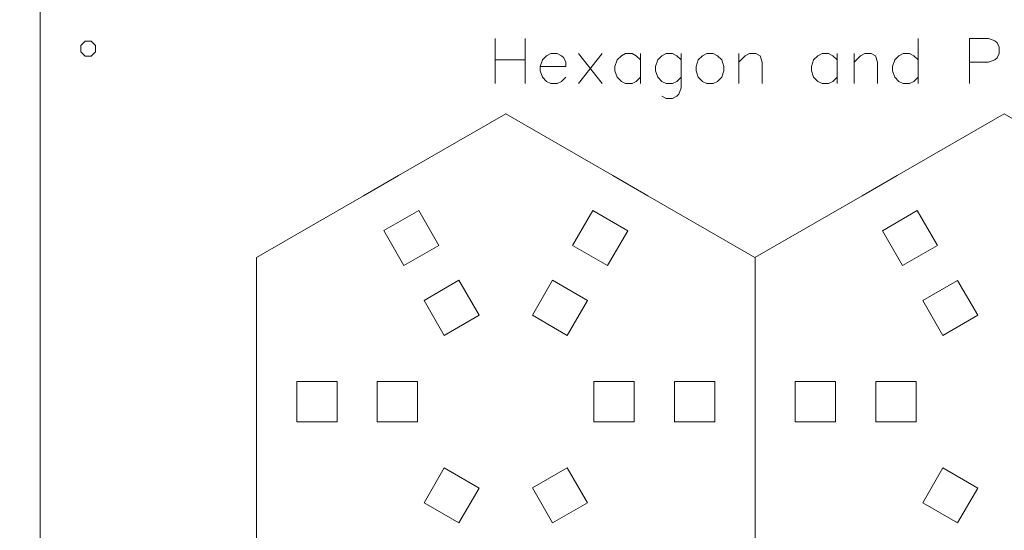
# Model space of a CAD drawing. Header units: millimetres. Extents: x -153 to 179, y -214 to 212.
# Tile 12 of 33: x -30 to 44, y -97 to -59. Entities that reach past the tile are written whole.
import ezdxf
from ezdxf.lldxf.tags import DXFTag

# ---------------------------------------------------------------- set-up
doc = ezdxf.new("R2010")
doc.units = ezdxf.units.MM
doc.header["$MEASUREMENT"] = 0
doc.layers.add('Layer 1', color=7, linetype='Continuous')
tags = doc.linetypes.add('New Line65', pattern=[1.5, 1, -0.5]).pattern_tags.tags
tags[6:7] = [DXFTag(74, 4), DXFTag(75, 0), DXFTag(340, '0'), DXFTag(46, 1.0), DXFTag(50, 0.0), DXFTag(44, 0.0), DXFTag(45, 0.0)]
tags[4:5] = [DXFTag(74, 4), DXFTag(75, 0), DXFTag(340, '0'), DXFTag(46, 1.0), DXFTag(50, 0.0), DXFTag(44, 0.0), DXFTag(45, 0.0)]
tags = doc.linetypes.add('New Line66', pattern=[1.5, 1, -0.5]).pattern_tags.tags
tags[6:7] = [DXFTag(74, 4), DXFTag(75, 0), DXFTag(340, '0'), DXFTag(46, 1.0), DXFTag(50, 0.0), DXFTag(44, 0.0), DXFTag(45, 0.0)]
tags[4:5] = [DXFTag(74, 4), DXFTag(75, 0), DXFTag(340, '0'), DXFTag(46, 1.0), DXFTag(50, 0.0), DXFTag(44, 0.0), DXFTag(45, 0.0)]
tags = doc.linetypes.add('New Line89', pattern=[1.5, 1, -0.5]).pattern_tags.tags
tags[6:7] = [DXFTag(74, 4), DXFTag(75, 0), DXFTag(340, '0'), DXFTag(46, 1.0), DXFTag(50, 0.0), DXFTag(44, 0.0), DXFTag(45, 0.0)]
tags[4:5] = [DXFTag(74, 4), DXFTag(75, 0), DXFTag(340, '0'), DXFTag(46, 1.0), DXFTag(50, 0.0), DXFTag(44, 0.0), DXFTag(45, 0.0)]
tags = doc.linetypes.add('New Line91', pattern=[1.5, 1, -0.5]).pattern_tags.tags
tags[6:7] = [DXFTag(74, 4), DXFTag(75, 0), DXFTag(340, '0'), DXFTag(46, 1.0), DXFTag(50, 0.0), DXFTag(44, 0.0), DXFTag(45, 0.0)]
tags[4:5] = [DXFTag(74, 4), DXFTag(75, 0), DXFTag(340, '0'), DXFTag(46, 1.0), DXFTag(50, 0.0), DXFTag(44, 0.0), DXFTag(45, 0.0)]
tags = doc.linetypes.add('New Line92', pattern=[1.5, 1, -0.5]).pattern_tags.tags
tags[6:7] = [DXFTag(74, 4), DXFTag(75, 0), DXFTag(340, '0'), DXFTag(46, 1.0), DXFTag(50, 0.0), DXFTag(44, 0.0), DXFTag(45, 0.0)]
tags[4:5] = [DXFTag(74, 4), DXFTag(75, 0), DXFTag(340, '0'), DXFTag(46, 1.0), DXFTag(50, 0.0), DXFTag(44, 0.0), DXFTag(45, 0.0)]

msp = doc.modelspace()

# ---------------------------------------------------------------- linework, layer by layer
at = {"layer": 'Layer 1', "color": 1, "lineweight": 9}
for points, knots in [([(-28.1707, -57.2815), (-28.1707, -57.2815), (-28.1707, -182.2814), (-28.1707, -182.2814), (-28.1707, -182.2814), (-28.1707, -182.2814), (-153.1707, -182.2814), (-153.1707, -182.2814), (-153.1707, -182.2814), (-153.1707, -182.2814), (-153.1707, -57.2815), (-153.1707, -57.2815)], [0, 0, 0, 0, 0.25, 0.25, 0.25, 0.25, 0.5, 0.5, 0.5, 0.5, 1, 1, 1, 1]), ([(-28.1707, -57.2815), (-28.1707, -57.2815), (96.8293, -57.2815), (96.8293, -57.2815), (96.8293, -57.2815), (96.8293, -57.2815), (96.8293, -182.2814), (96.8293, -182.2814), (96.8293, -182.2814), (96.8293, -182.2814), (-28.1707, -182.2814), (-28.1707, -182.2814)], [0, 0, 0, 0, 0.25, 0.25, 0.25, 0.25, 0.5, 0.5, 0.5, 0.5, 1, 1, 1, 1]), ([(-25.1492, -61.0808), (-25.1492, -61.0808), (-25.1492, -60.853), (-25.1492, -60.853), (-25.1492, -60.853), (-25.1492, -60.853), (-25.1492, -60.6251), (-25.1492, -60.6251), (-25.1492, -60.6251), (-25.1492, -60.6251), (-24.9882, -60.464), (-24.9882, -60.464), (-24.9882, -60.464), (-24.9882, -60.464), (-24.8271, -60.303), (-24.8271, -60.303), (-24.8271, -60.303), (-24.8271, -60.303), (-24.5992, -60.303), (-24.5992, -60.303), (-24.5992, -60.303), (-24.5992, -60.303), (-24.3714, -60.303), (-24.3714, -60.303), (-24.3714, -60.303), (-24.3714, -60.303), (-24.2103, -60.464), (-24.2103, -60.464), (-24.2103, -60.464), (-24.2103, -60.464), (-24.0492, -60.6251), (-24.0492, -60.6251), (-24.0492, -60.6251), (-24.0492, -60.6251), (-24.0492, -60.853), (-24.0492, -60.853), (-24.0492, -60.853), (-24.0492, -60.853), (-24.0492, -61.0808), (-24.0492, -61.0808), (-24.0492, -61.0808), (-24.0492, -61.0808), (-24.2103, -61.2419), (-24.2103, -61.2419), (-24.2103, -61.2419), (-24.2103, -61.2419), (-24.3714, -61.403), (-24.3714, -61.403), (-24.3714, -61.403), (-24.3714, -61.403), (-24.5992, -61.403), (-24.5992, -61.403), (-24.5992, -61.403), (-24.5992, -61.403), (-24.8271, -61.403), (-24.8271, -61.403), (-24.8271, -61.403), (-24.8271, -61.403), (-24.9882, -61.2419), (-24.9882, -61.2419), (-24.9882, -61.2419), (-24.9882, -61.2419), (-25.1492, -61.0808), (-25.1492, -61.0808)], [0, 0, 0, 0, 0.0588235, 0.0588235, 0.0588235, 0.0588235, 0.1176471, 0.1176471, 0.1176471, 0.1176471, 0.1764706, 0.1764706, 0.1764706, 0.1764706, 0.2352941, 0.2352941, 0.2352941, 0.2352941, 0.2941176, 0.2941176, 0.2941176, 0.2941176, 0.3529412, 0.3529412, 0.3529412, 0.3529412, 0.4117647, 0.4117647, 0.4117647, 0.4117647, 0.4705882, 0.4705882, 0.4705882, 0.4705882, 0.5294118, 0.5294118, 0.5294118, 0.5294118, 0.5882353, 0.5882353, 0.5882353, 0.5882353, 0.6470588, 0.6470588, 0.6470588, 0.6470588, 0.7058824, 0.7058824, 0.7058824, 0.7058824, 0.7647059, 0.7647059, 0.7647059, 0.7647059, 0.8235294, 0.8235294, 0.8235294, 0.8235294, 0.8823529, 0.8823529, 0.8823529, 0.8823529, 1, 1, 1, 1]), ([(-1.0914, -76.996), (-1.0914, -76.996), (1.5067, -75.496), (1.5067, -75.496), (1.5067, -75.496), (1.5067, -75.496), (0.0068, -72.898), (0.0068, -72.898), (0.0068, -72.898), (0.0068, -72.898), (-2.5913, -74.398), (-2.5913, -74.398), (-2.5913, -74.398), (-2.5913, -74.398), (-1.0914, -76.996), (-1.0914, -76.996)], [0, 0, 0, 0, 0.2, 0.2, 0.2, 0.2, 0.4, 0.4, 0.4, 0.4, 0.6, 0.6, 0.6, 0.6, 1, 1, 1, 1]), ([(11.4694, -75.4976), (11.4694, -75.4976), (14.0675, -76.9976), (14.0675, -76.9976), (14.0675, -76.9976), (14.0675, -76.9976), (15.5675, -74.3995), (15.5675, -74.3995), (15.5675, -74.3995), (15.5675, -74.3995), (12.9694, -72.8995), (12.9694, -72.8995), (12.9694, -72.8995), (12.9694, -72.8995), (11.4694, -75.4976), (11.4694, -75.4976)], [0, 0, 0, 0, 0.2, 0.2, 0.2, 0.2, 0.4, 0.4, 0.4, 0.4, 0.6, 0.6, 0.6, 0.6, 1, 1, 1, 1]), ([(36.0303, -76.9991), (36.0303, -76.9991), (38.6284, -75.4991), (38.6284, -75.4991), (38.6284, -75.4991), (38.6284, -75.4991), (37.1284, -72.9011), (37.1284, -72.9011), (37.1284, -72.9011), (37.1284, -72.9011), (34.5303, -74.4011), (34.5303, -74.4011), (34.5303, -74.4011), (34.5303, -74.4011), (36.0303, -76.9991), (36.0303, -76.9991)], [0, 0, 0, 0, 0.2, 0.2, 0.2, 0.2, 0.4, 0.4, 0.4, 0.4, 0.6, 0.6, 0.6, 0.6, 1, 1, 1, 1]), ([(1.9087, -82.1922), (1.9087, -82.1922), (4.5068, -80.6922), (4.5068, -80.6922), (4.5068, -80.6922), (4.5068, -80.6922), (3.0067, -78.0941), (3.0067, -78.0941), (3.0067, -78.0941), (3.0067, -78.0941), (0.4087, -79.5941), (0.4087, -79.5941), (0.4087, -79.5941), (0.4087, -79.5941), (1.9087, -82.1922), (1.9087, -82.1922)], [0, 0, 0, 0, 0.2, 0.2, 0.2, 0.2, 0.4, 0.4, 0.4, 0.4, 0.6, 0.6, 0.6, 0.6, 1, 1, 1, 1]), ([(8.4694, -80.6938), (8.4694, -80.6938), (11.0675, -82.1938), (11.0675, -82.1938), (11.0675, -82.1938), (11.0675, -82.1938), (12.5675, -79.5957), (12.5675, -79.5957), (12.5675, -79.5957), (12.5675, -79.5957), (9.9694, -78.0957), (9.9694, -78.0957), (9.9694, -78.0957), (9.9694, -78.0957), (8.4694, -80.6938), (8.4694, -80.6938)], [0, 0, 0, 0, 0.2, 0.2, 0.2, 0.2, 0.4, 0.4, 0.4, 0.4, 0.6, 0.6, 0.6, 0.6, 1, 1, 1, 1]), ([(39.0303, -82.1953), (39.0303, -82.1953), (41.6284, -80.6953), (41.6284, -80.6953), (41.6284, -80.6953), (41.6284, -80.6953), (40.1284, -78.0972), (40.1284, -78.0972), (40.1284, -78.0972), (40.1284, -78.0972), (37.5303, -79.5972), (37.5303, -79.5972), (37.5303, -79.5972), (37.5303, -79.5972), (39.0303, -82.1953), (39.0303, -82.1953)], [0, 0, 0, 0, 0.2, 0.2, 0.2, 0.2, 0.4, 0.4, 0.4, 0.4, 0.6, 0.6, 0.6, 0.6, 1, 1, 1, 1]), ([(-6.0741, -88.6263), (-6.0741, -88.6263), (-6.0741, -85.6263), (-6.0741, -85.6263), (-6.0741, -85.6263), (-6.0741, -85.6263), (-9.0741, -85.6262), (-9.0741, -85.6262), (-9.0741, -85.6262), (-9.0741, -85.6262), (-9.0741, -88.6263), (-9.0741, -88.6263), (-9.0741, -88.6263), (-9.0741, -88.6263), (-6.0741, -88.6263), (-6.0741, -88.6263)], [0, 0, 0, 0, 0.2, 0.2, 0.2, 0.2, 0.4, 0.4, 0.4, 0.4, 0.6, 0.6, 0.6, 0.6, 1, 1, 1, 1]), ([(-0.0741, -88.6262), (-0.0741, -88.6262), (-0.0741, -85.6262), (-0.0741, -85.6262), (-0.0741, -85.6262), (-0.0741, -85.6262), (-3.0741, -85.6262), (-3.0741, -85.6262), (-3.0741, -85.6262), (-3.0741, -85.6262), (-3.0741, -88.6262), (-3.0741, -88.6262), (-3.0741, -88.6262), (-3.0741, -88.6262), (-0.0741, -88.6262), (-0.0741, -88.6262)], [0, 0, 0, 0, 0.2, 0.2, 0.2, 0.2, 0.4, 0.4, 0.4, 0.4, 0.6, 0.6, 0.6, 0.6, 1, 1, 1, 1]), ([(13.0475, -88.6263), (13.0475, -88.6263), (13.0475, -85.6263), (13.0475, -85.6263), (13.0475, -85.6263), (13.0475, -85.6263), (16.0475, -85.6262), (16.0475, -85.6262), (16.0475, -85.6262), (16.0475, -85.6262), (16.0475, -88.6262), (16.0475, -88.6262), (16.0475, -88.6262), (16.0475, -88.6262), (13.0475, -88.6263), (13.0475, -88.6263)], [0, 0, 0, 0, 0.2, 0.2, 0.2, 0.2, 0.4, 0.4, 0.4, 0.4, 0.6, 0.6, 0.6, 0.6, 1, 1, 1, 1]), ([(19.0475, -88.6262), (19.0475, -88.6262), (19.0475, -85.6262), (19.0475, -85.6262), (19.0475, -85.6262), (19.0475, -85.6262), (22.0475, -85.6262), (22.0475, -85.6262), (22.0475, -85.6262), (22.0475, -85.6262), (22.0475, -88.6263), (22.0475, -88.6263), (22.0475, -88.6263), (22.0475, -88.6263), (19.0475, -88.6262), (19.0475, -88.6262)], [0, 0, 0, 0, 0.2, 0.2, 0.2, 0.2, 0.4, 0.4, 0.4, 0.4, 0.6, 0.6, 0.6, 0.6, 1, 1, 1, 1]), ([(31.0475, -88.6294), (31.0475, -88.6294), (31.0475, -85.6294), (31.0475, -85.6294), (31.0475, -85.6294), (31.0475, -85.6294), (28.0475, -85.6293), (28.0475, -85.6293), (28.0475, -85.6293), (28.0475, -85.6293), (28.0475, -88.6294), (28.0475, -88.6294), (28.0475, -88.6294), (28.0475, -88.6294), (31.0475, -88.6294), (31.0475, -88.6294)], [0, 0, 0, 0, 0.2, 0.2, 0.2, 0.2, 0.4, 0.4, 0.4, 0.4, 0.6, 0.6, 0.6, 0.6, 1, 1, 1, 1]), ([(37.0475, -88.6293), (37.0475, -88.6293), (37.0475, -85.6293), (37.0475, -85.6293), (37.0475, -85.6293), (37.0475, -85.6293), (34.0475, -85.6293), (34.0475, -85.6293), (34.0475, -85.6293), (34.0475, -85.6293), (34.0475, -88.6293), (34.0475, -88.6293), (34.0475, -88.6293), (34.0475, -88.6293), (37.0475, -88.6293), (37.0475, -88.6293)], [0, 0, 0, 0, 0.2, 0.2, 0.2, 0.2, 0.4, 0.4, 0.4, 0.4, 0.6, 0.6, 0.6, 0.6, 1, 1, 1, 1]), ([(1.9086, -92.0574), (1.9086, -92.0574), (4.5067, -93.5574), (4.5067, -93.5574), (4.5067, -93.5574), (4.5067, -93.5574), (3.0067, -96.1555), (3.0067, -96.1555), (3.0067, -96.1555), (3.0067, -96.1555), (0.4086, -94.6555), (0.4086, -94.6555), (0.4086, -94.6555), (0.4086, -94.6555), (1.9086, -92.0574), (1.9086, -92.0574)], [0, 0, 0, 0, 0.2, 0.2, 0.2, 0.2, 0.4, 0.4, 0.4, 0.4, 0.6, 0.6, 0.6, 0.6, 1, 1, 1, 1]), ([(8.4694, -93.5558), (8.4694, -93.5558), (11.0675, -92.0558), (11.0675, -92.0558), (11.0675, -92.0558), (11.0675, -92.0558), (12.5675, -94.6539), (12.5675, -94.6539), (12.5675, -94.6539), (12.5675, -94.6539), (9.9694, -96.1539), (9.9694, -96.1539), (9.9694, -96.1539), (9.9694, -96.1539), (8.4694, -93.5558), (8.4694, -93.5558)], [0, 0, 0, 0, 0.2, 0.2, 0.2, 0.2, 0.4, 0.4, 0.4, 0.4, 0.6, 0.6, 0.6, 0.6, 1, 1, 1, 1]), ([(39.0303, -92.0605), (39.0303, -92.0605), (41.6284, -93.5605), (41.6284, -93.5605), (41.6284, -93.5605), (41.6284, -93.5605), (40.1284, -96.1586), (40.1284, -96.1586), (40.1284, -96.1586), (40.1284, -96.1586), (37.5303, -94.6586), (37.5303, -94.6586), (37.5303, -94.6586), (37.5303, -94.6586), (39.0303, -92.0605), (39.0303, -92.0605)], [0, 0, 0, 0, 0.2, 0.2, 0.2, 0.2, 0.4, 0.4, 0.4, 0.4, 0.6, 0.6, 0.6, 0.6, 1, 1, 1, 1])]:
    msp.add_open_spline(points, degree=3, knots=knots, dxfattribs=at)
at = {"layer": 'Layer 1', "color": 5, "lineweight": 9}
for points in [[(5.7094, -60.1053), (5.7094, -60.1053), (5.7094, -63.4442), (5.7094, -63.4442)], [(7.9393, -60.1053), (7.9393, -60.1053), (7.9393, -63.4442), (7.9393, -63.4442)], [(37.1913, -60.1053), (37.1913, -60.1053), (37.1913, -63.4442), (37.1913, -63.4442)], [(41.0073, -60.1053), (41.0073, -60.1053), (41.0073, -63.4442), (41.0073, -63.4442)], [(11.9104, -61.2143), (11.9104, -61.2143), (13.6633, -63.4442), (13.6633, -63.4442)], [(13.6633, -61.2143), (13.6633, -61.2143), (11.9104, -63.4442), (11.9104, -63.4442)], [(16.5254, -61.2143), (16.5254, -61.2143), (16.5254, -63.4442), (16.5254, -63.4442)], [(23.8353, -61.2143), (23.8353, -61.2143), (23.8353, -63.4442), (23.8353, -63.4442)], [(31.1572, -61.2143), (31.1572, -61.2143), (31.1572, -63.4442), (31.1572, -63.4442)], [(32.4213, -61.2143), (32.4213, -61.2143), (32.4213, -63.4442), (32.4213, -63.4442)], [(5.7094, -61.6913), (5.7094, -61.6913), (7.9393, -61.6913), (7.9393, -61.6913)]]:
    msp.add_open_spline(points, degree=3, dxfattribs=at)
for points, knots in [([(41.0073, -60.1053), (41.0073, -60.1053), (42.4383, -60.1053), (42.4383, -60.1053), (42.4383, -60.1053), (42.4383, -60.1053), (42.9153, -60.2603), (42.9153, -60.2603), (42.9153, -60.2603), (42.9153, -60.2603), (43.0822, -60.4273), (43.0822, -60.4273), (43.0822, -60.4273), (43.0822, -60.4273), (43.2372, -60.7373), (43.2372, -60.7373), (43.2372, -60.7373), (43.2372, -60.7373), (43.2372, -61.2143), (43.2372, -61.2143), (43.2372, -61.2143), (43.2372, -61.2143), (43.0822, -61.5363), (43.0822, -61.5363), (43.0822, -61.5363), (43.0822, -61.5363), (42.9153, -61.6913), (42.9153, -61.6913), (42.9153, -61.6913), (42.9153, -61.6913), (42.4383, -61.8583), (42.4383, -61.8583), (42.4383, -61.8583), (42.4383, -61.8583), (41.0073, -61.8583), (41.0073, -61.8583)], [0, 0, 0, 0, 0.1, 0.1, 0.1, 0.1, 0.2, 0.2, 0.2, 0.2, 0.3, 0.3, 0.3, 0.3, 0.4, 0.4, 0.4, 0.4, 0.5, 0.5, 0.5, 0.5, 0.6, 0.6, 0.6, 0.6, 0.7, 0.7, 0.7, 0.7, 0.8, 0.8, 0.8, 0.8, 1, 1, 1, 1]), ([(9.0484, -62.1683), (9.0484, -62.1683), (10.9564, -62.1683), (10.9564, -62.1683), (10.9564, -62.1683), (10.9564, -62.1683), (10.9564, -61.8583), (10.9564, -61.8583), (10.9564, -61.8583), (10.9564, -61.8583), (10.8014, -61.5363), (10.8014, -61.5363), (10.8014, -61.5363), (10.8014, -61.5363), (10.6464, -61.3813), (10.6464, -61.3813), (10.6464, -61.3813), (10.6464, -61.3813), (10.3244, -61.2143), (10.3244, -61.2143), (10.3244, -61.2143), (10.3244, -61.2143), (9.8474, -61.2143), (9.8474, -61.2143), (9.8474, -61.2143), (9.8474, -61.2143), (9.5254, -61.3813), (9.5254, -61.3813), (9.5254, -61.3813), (9.5254, -61.3813), (9.2153, -61.6913), (9.2153, -61.6913), (9.2153, -61.6913), (9.2153, -61.6913), (9.0484, -62.1683), (9.0484, -62.1683), (9.0484, -62.1683), (9.0484, -62.1683), (9.0484, -62.4903), (9.0484, -62.4903), (9.0484, -62.4903), (9.0484, -62.4903), (9.2153, -62.9673), (9.2153, -62.9673), (9.2153, -62.9673), (9.2153, -62.9673), (9.5254, -63.2892), (9.5254, -63.2892), (9.5254, -63.2892), (9.5254, -63.2892), (9.8474, -63.4442), (9.8474, -63.4442), (9.8474, -63.4442), (9.8474, -63.4442), (10.3244, -63.4442), (10.3244, -63.4442), (10.3244, -63.4442), (10.3244, -63.4442), (10.6464, -63.2892), (10.6464, -63.2892), (10.6464, -63.2892), (10.6464, -63.2892), (10.9564, -62.9673), (10.9564, -62.9673)], [0, 0, 0, 0, 0.0588235, 0.0588235, 0.0588235, 0.0588235, 0.1176471, 0.1176471, 0.1176471, 0.1176471, 0.1764706, 0.1764706, 0.1764706, 0.1764706, 0.2352941, 0.2352941, 0.2352941, 0.2352941, 0.2941176, 0.2941176, 0.2941176, 0.2941176, 0.3529412, 0.3529412, 0.3529412, 0.3529412, 0.4117647, 0.4117647, 0.4117647, 0.4117647, 0.4705882, 0.4705882, 0.4705882, 0.4705882, 0.5294118, 0.5294118, 0.5294118, 0.5294118, 0.5882353, 0.5882353, 0.5882353, 0.5882353, 0.6470588, 0.6470588, 0.6470588, 0.6470588, 0.7058824, 0.7058824, 0.7058824, 0.7058824, 0.7647059, 0.7647059, 0.7647059, 0.7647059, 0.8235294, 0.8235294, 0.8235294, 0.8235294, 0.8823529, 0.8823529, 0.8823529, 0.8823529, 1, 1, 1, 1]), ([(16.5254, -61.6913), (16.5254, -61.6913), (16.2034, -61.3813), (16.2034, -61.3813), (16.2034, -61.3813), (16.2034, -61.3813), (15.8933, -61.2143), (15.8933, -61.2143), (15.8933, -61.2143), (15.8933, -61.2143), (15.4163, -61.2143), (15.4163, -61.2143), (15.4163, -61.2143), (15.4163, -61.2143), (15.0943, -61.3813), (15.0943, -61.3813), (15.0943, -61.3813), (15.0943, -61.3813), (14.7723, -61.6913), (14.7723, -61.6913), (14.7723, -61.6913), (14.7723, -61.6913), (14.6173, -62.1683), (14.6173, -62.1683), (14.6173, -62.1683), (14.6173, -62.1683), (14.6173, -62.4903), (14.6173, -62.4903), (14.6173, -62.4903), (14.6173, -62.4903), (14.7723, -62.9673), (14.7723, -62.9673), (14.7723, -62.9673), (14.7723, -62.9673), (15.0943, -63.2892), (15.0943, -63.2892), (15.0943, -63.2892), (15.0943, -63.2892), (15.4163, -63.4442), (15.4163, -63.4442), (15.4163, -63.4442), (15.4163, -63.4442), (15.8933, -63.4442), (15.8933, -63.4442), (15.8933, -63.4442), (15.8933, -63.4442), (16.2034, -63.2892), (16.2034, -63.2892), (16.2034, -63.2892), (16.2034, -63.2892), (16.5254, -62.9673), (16.5254, -62.9673)], [0, 0, 0, 0, 0.0714286, 0.0714286, 0.0714286, 0.0714286, 0.1428571, 0.1428571, 0.1428571, 0.1428571, 0.2142857, 0.2142857, 0.2142857, 0.2142857, 0.2857143, 0.2857143, 0.2857143, 0.2857143, 0.3571429, 0.3571429, 0.3571429, 0.3571429, 0.4285714, 0.4285714, 0.4285714, 0.4285714, 0.5, 0.5, 0.5, 0.5, 0.5714286, 0.5714286, 0.5714286, 0.5714286, 0.6428571, 0.6428571, 0.6428571, 0.6428571, 0.7142857, 0.7142857, 0.7142857, 0.7142857, 0.7857143, 0.7857143, 0.7857143, 0.7857143, 0.8571429, 0.8571429, 0.8571429, 0.8571429, 1, 1, 1, 1]), ([(19.5424, -61.6913), (19.5424, -61.6913), (19.2323, -61.3813), (19.2323, -61.3813), (19.2323, -61.3813), (19.2323, -61.3813), (18.9103, -61.2143), (18.9103, -61.2143), (18.9103, -61.2143), (18.9103, -61.2143), (18.4333, -61.2143), (18.4333, -61.2143), (18.4333, -61.2143), (18.4333, -61.2143), (18.1113, -61.3813), (18.1113, -61.3813), (18.1113, -61.3813), (18.1113, -61.3813), (17.8013, -61.6913), (17.8013, -61.6913), (17.8013, -61.6913), (17.8013, -61.6913), (17.6343, -62.1683), (17.6343, -62.1683), (17.6343, -62.1683), (17.6343, -62.1683), (17.6343, -62.4903), (17.6343, -62.4903), (17.6343, -62.4903), (17.6343, -62.4903), (17.8013, -62.9673), (17.8013, -62.9673), (17.8013, -62.9673), (17.8013, -62.9673), (18.1113, -63.2892), (18.1113, -63.2892), (18.1113, -63.2892), (18.1113, -63.2892), (18.4333, -63.4442), (18.4333, -63.4442), (18.4333, -63.4442), (18.4333, -63.4442), (18.9103, -63.4442), (18.9103, -63.4442), (18.9103, -63.4442), (18.9103, -63.4442), (19.2323, -63.2892), (19.2323, -63.2892), (19.2323, -63.2892), (19.2323, -63.2892), (19.5424, -62.9673), (19.5424, -62.9673)], [0, 0, 0, 0, 0.0714286, 0.0714286, 0.0714286, 0.0714286, 0.1428571, 0.1428571, 0.1428571, 0.1428571, 0.2142857, 0.2142857, 0.2142857, 0.2142857, 0.2857143, 0.2857143, 0.2857143, 0.2857143, 0.3571429, 0.3571429, 0.3571429, 0.3571429, 0.4285714, 0.4285714, 0.4285714, 0.4285714, 0.5, 0.5, 0.5, 0.5, 0.5714286, 0.5714286, 0.5714286, 0.5714286, 0.6428571, 0.6428571, 0.6428571, 0.6428571, 0.7142857, 0.7142857, 0.7142857, 0.7142857, 0.7857143, 0.7857143, 0.7857143, 0.7857143, 0.8571429, 0.8571429, 0.8571429, 0.8571429, 1, 1, 1, 1]), ([(19.5424, -61.2143), (19.5424, -61.2143), (19.5424, -63.7662), (19.5424, -63.7662), (19.5424, -63.7662), (19.5424, -63.7662), (19.3873, -64.2432), (19.3873, -64.2432), (19.3873, -64.2432), (19.3873, -64.2432), (19.2323, -64.3983), (19.2323, -64.3983), (19.2323, -64.3983), (19.2323, -64.3983), (18.9103, -64.5533), (18.9103, -64.5533), (18.9103, -64.5533), (18.9103, -64.5533), (18.4333, -64.5533), (18.4333, -64.5533), (18.4333, -64.5533), (18.4333, -64.5533), (18.1113, -64.3983), (18.1113, -64.3983)], [0, 0, 0, 0, 0.1428571, 0.1428571, 0.1428571, 0.1428571, 0.2857143, 0.2857143, 0.2857143, 0.2857143, 0.4285714, 0.4285714, 0.4285714, 0.4285714, 0.5714286, 0.5714286, 0.5714286, 0.5714286, 0.7142857, 0.7142857, 0.7142857, 0.7142857, 1, 1, 1, 1]), ([(21.4503, -61.2143), (21.4503, -61.2143), (21.1403, -61.3813), (21.1403, -61.3813), (21.1403, -61.3813), (21.1403, -61.3813), (20.8184, -61.6913), (20.8184, -61.6913), (20.8184, -61.6913), (20.8184, -61.6913), (20.6633, -62.1683), (20.6633, -62.1683), (20.6633, -62.1683), (20.6633, -62.1683), (20.6633, -62.4903), (20.6633, -62.4903), (20.6633, -62.4903), (20.6633, -62.4903), (20.8184, -62.9673), (20.8184, -62.9673), (20.8184, -62.9673), (20.8184, -62.9673), (21.1403, -63.2892), (21.1403, -63.2892), (21.1403, -63.2892), (21.1403, -63.2892), (21.4503, -63.4442), (21.4503, -63.4442), (21.4503, -63.4442), (21.4503, -63.4442), (21.9273, -63.4442), (21.9273, -63.4442), (21.9273, -63.4442), (21.9273, -63.4442), (22.2493, -63.2892), (22.2493, -63.2892), (22.2493, -63.2892), (22.2493, -63.2892), (22.5713, -62.9673), (22.5713, -62.9673), (22.5713, -62.9673), (22.5713, -62.9673), (22.7263, -62.4903), (22.7263, -62.4903), (22.7263, -62.4903), (22.7263, -62.4903), (22.7263, -62.1683), (22.7263, -62.1683), (22.7263, -62.1683), (22.7263, -62.1683), (22.5713, -61.6913), (22.5713, -61.6913), (22.5713, -61.6913), (22.5713, -61.6913), (22.2493, -61.3813), (22.2493, -61.3813), (22.2493, -61.3813), (22.2493, -61.3813), (21.9273, -61.2143), (21.9273, -61.2143), (21.9273, -61.2143), (21.9273, -61.2143), (21.4503, -61.2143), (21.4503, -61.2143)], [0, 0, 0, 0, 0.0588235, 0.0588235, 0.0588235, 0.0588235, 0.1176471, 0.1176471, 0.1176471, 0.1176471, 0.1764706, 0.1764706, 0.1764706, 0.1764706, 0.2352941, 0.2352941, 0.2352941, 0.2352941, 0.2941176, 0.2941176, 0.2941176, 0.2941176, 0.3529412, 0.3529412, 0.3529412, 0.3529412, 0.4117647, 0.4117647, 0.4117647, 0.4117647, 0.4705882, 0.4705882, 0.4705882, 0.4705882, 0.5294118, 0.5294118, 0.5294118, 0.5294118, 0.5882353, 0.5882353, 0.5882353, 0.5882353, 0.6470588, 0.6470588, 0.6470588, 0.6470588, 0.7058824, 0.7058824, 0.7058824, 0.7058824, 0.7647059, 0.7647059, 0.7647059, 0.7647059, 0.8235294, 0.8235294, 0.8235294, 0.8235294, 0.8823529, 0.8823529, 0.8823529, 0.8823529, 1, 1, 1, 1]), ([(23.8353, -61.8583), (23.8353, -61.8583), (24.3123, -61.3813), (24.3123, -61.3813), (24.3123, -61.3813), (24.3123, -61.3813), (24.6343, -61.2143), (24.6343, -61.2143), (24.6343, -61.2143), (24.6343, -61.2143), (25.1113, -61.2143), (25.1113, -61.2143), (25.1113, -61.2143), (25.1113, -61.2143), (25.4333, -61.3813), (25.4333, -61.3813), (25.4333, -61.3813), (25.4333, -61.3813), (25.5883, -61.8583), (25.5883, -61.8583), (25.5883, -61.8583), (25.5883, -61.8583), (25.5883, -63.4442), (25.5883, -63.4442)], [0, 0, 0, 0, 0.1428571, 0.1428571, 0.1428571, 0.1428571, 0.2857143, 0.2857143, 0.2857143, 0.2857143, 0.4285714, 0.4285714, 0.4285714, 0.4285714, 0.5714286, 0.5714286, 0.5714286, 0.5714286, 0.7142857, 0.7142857, 0.7142857, 0.7142857, 1, 1, 1, 1]), ([(31.1572, -61.6913), (31.1572, -61.6913), (30.8353, -61.3813), (30.8353, -61.3813), (30.8353, -61.3813), (30.8353, -61.3813), (30.5133, -61.2143), (30.5133, -61.2143), (30.5133, -61.2143), (30.5133, -61.2143), (30.0363, -61.2143), (30.0363, -61.2143), (30.0363, -61.2143), (30.0363, -61.2143), (29.7263, -61.3813), (29.7263, -61.3813), (29.7263, -61.3813), (29.7263, -61.3813), (29.4043, -61.6913), (29.4043, -61.6913), (29.4043, -61.6913), (29.4043, -61.6913), (29.2493, -62.1683), (29.2493, -62.1683), (29.2493, -62.1683), (29.2493, -62.1683), (29.2493, -62.4903), (29.2493, -62.4903), (29.2493, -62.4903), (29.2493, -62.4903), (29.4043, -62.9673), (29.4043, -62.9673), (29.4043, -62.9673), (29.4043, -62.9673), (29.7263, -63.2892), (29.7263, -63.2892), (29.7263, -63.2892), (29.7263, -63.2892), (30.0363, -63.4442), (30.0363, -63.4442), (30.0363, -63.4442), (30.0363, -63.4442), (30.5133, -63.4442), (30.5133, -63.4442), (30.5133, -63.4442), (30.5133, -63.4442), (30.8353, -63.2892), (30.8353, -63.2892), (30.8353, -63.2892), (30.8353, -63.2892), (31.1572, -62.9673), (31.1572, -62.9673)], [0, 0, 0, 0, 0.0714286, 0.0714286, 0.0714286, 0.0714286, 0.1428571, 0.1428571, 0.1428571, 0.1428571, 0.2142857, 0.2142857, 0.2142857, 0.2142857, 0.2857143, 0.2857143, 0.2857143, 0.2857143, 0.3571429, 0.3571429, 0.3571429, 0.3571429, 0.4285714, 0.4285714, 0.4285714, 0.4285714, 0.5, 0.5, 0.5, 0.5, 0.5714286, 0.5714286, 0.5714286, 0.5714286, 0.6428571, 0.6428571, 0.6428571, 0.6428571, 0.7142857, 0.7142857, 0.7142857, 0.7142857, 0.7857143, 0.7857143, 0.7857143, 0.7857143, 0.8571429, 0.8571429, 0.8571429, 0.8571429, 1, 1, 1, 1]), ([(32.4213, -61.8583), (32.4213, -61.8583), (32.8983, -61.3813), (32.8983, -61.3813), (32.8983, -61.3813), (32.8983, -61.3813), (33.2203, -61.2143), (33.2203, -61.2143), (33.2203, -61.2143), (33.2203, -61.2143), (33.6973, -61.2143), (33.6973, -61.2143), (33.6973, -61.2143), (33.6973, -61.2143), (34.0193, -61.3813), (34.0193, -61.3813), (34.0193, -61.3813), (34.0193, -61.3813), (34.1743, -61.8583), (34.1743, -61.8583), (34.1743, -61.8583), (34.1743, -61.8583), (34.1743, -63.4442), (34.1743, -63.4442)], [0, 0, 0, 0, 0.1428571, 0.1428571, 0.1428571, 0.1428571, 0.2857143, 0.2857143, 0.2857143, 0.2857143, 0.4285714, 0.4285714, 0.4285714, 0.4285714, 0.5714286, 0.5714286, 0.5714286, 0.5714286, 0.7142857, 0.7142857, 0.7142857, 0.7142857, 1, 1, 1, 1]), ([(37.1913, -61.6913), (37.1913, -61.6913), (36.8812, -61.3813), (36.8812, -61.3813), (36.8812, -61.3813), (36.8812, -61.3813), (36.5592, -61.2143), (36.5592, -61.2143), (36.5592, -61.2143), (36.5592, -61.2143), (36.0822, -61.2143), (36.0822, -61.2143), (36.0822, -61.2143), (36.0822, -61.2143), (35.7603, -61.3813), (35.7603, -61.3813), (35.7603, -61.3813), (35.7603, -61.3813), (35.4502, -61.6913), (35.4502, -61.6913), (35.4502, -61.6913), (35.4502, -61.6913), (35.2833, -62.1683), (35.2833, -62.1683), (35.2833, -62.1683), (35.2833, -62.1683), (35.2833, -62.4903), (35.2833, -62.4903), (35.2833, -62.4903), (35.2833, -62.4903), (35.4502, -62.9673), (35.4502, -62.9673), (35.4502, -62.9673), (35.4502, -62.9673), (35.7603, -63.2892), (35.7603, -63.2892), (35.7603, -63.2892), (35.7603, -63.2892), (36.0822, -63.4442), (36.0822, -63.4442), (36.0822, -63.4442), (36.0822, -63.4442), (36.5592, -63.4442), (36.5592, -63.4442), (36.5592, -63.4442), (36.5592, -63.4442), (36.8812, -63.2892), (36.8812, -63.2892), (36.8812, -63.2892), (36.8812, -63.2892), (37.1913, -62.9673), (37.1913, -62.9673)], [0, 0, 0, 0, 0.0714286, 0.0714286, 0.0714286, 0.0714286, 0.1428571, 0.1428571, 0.1428571, 0.1428571, 0.2142857, 0.2142857, 0.2142857, 0.2142857, 0.2857143, 0.2857143, 0.2857143, 0.2857143, 0.3571429, 0.3571429, 0.3571429, 0.3571429, 0.4285714, 0.4285714, 0.4285714, 0.4285714, 0.5, 0.5, 0.5, 0.5, 0.5714286, 0.5714286, 0.5714286, 0.5714286, 0.6428571, 0.6428571, 0.6428571, 0.6428571, 0.7142857, 0.7142857, 0.7142857, 0.7142857, 0.7857143, 0.7857143, 0.7857143, 0.7857143, 0.8571429, 0.8571429, 0.8571429, 0.8571429, 1, 1, 1, 1])]:
    msp.add_open_spline(points, degree=3, knots=knots, dxfattribs=at)
at = {"layer": 'Layer 1', "color": 1, "lineweight": 9}
for points in [[(-1.4959, -70.3014), (-1.4959, -70.3014), (6.484, -65.6942), (6.484, -65.6942)], [(14.464, -70.3014), (14.464, -70.3014), (6.484, -65.6942), (6.484, -65.6942)], [(35.6202, -70.3013), (35.6202, -70.3013), (43.6002, -65.6941), (43.6002, -65.6941)], [(51.5802, -70.3013), (51.5802, -70.3013), (43.6002, -65.6941), (43.6002, -65.6941)], [(-12.074, -76.4088), (-12.074, -76.4088), (-4.0941, -71.8015), (-4.0941, -71.8015)], [(25.0421, -76.4088), (25.0421, -76.4088), (17.0622, -71.8015), (17.0622, -71.8015)], [(25.0421, -76.4086), (25.0421, -76.4086), (33.0221, -71.8014), (33.0221, -71.8014)], [(-12.074, -85.6233), (-12.074, -85.6233), (-12.074, -76.4088), (-12.074, -76.4088)], [(25.0502, -85.6217), (25.0502, -85.6217), (25.0502, -76.4072), (25.0502, -76.4072)], [(-12.0739, -97.8378), (-12.0739, -97.8378), (-12.074, -88.6233), (-12.074, -88.6233)], [(25.0503, -97.8363), (25.0503, -97.8363), (25.0502, -88.6218), (25.0502, -88.6218)]]:
    msp.add_open_spline(points, degree=3, dxfattribs=at)
at = {"layer": 'Layer 1', "color": 1, "linetype": 'New Line91', "lineweight": 9}
msp.add_open_spline([(-4.0941, -71.8015), (-4.0941, -71.8015), (-1.4959, -70.3014), (-1.4959, -70.3014)], degree=3, dxfattribs=at)
at = {"layer": 'Layer 1', "color": 1, "linetype": 'New Line92', "lineweight": 9}
msp.add_open_spline([(17.0622, -71.8015), (17.0622, -71.8015), (14.464, -70.3014), (14.464, -70.3014)], degree=3, dxfattribs=at)
at = {"layer": 'Layer 1', "color": 1, "linetype": 'New Line89', "lineweight": 9}
msp.add_open_spline([(33.0221, -71.8014), (33.0221, -71.8014), (35.6202, -70.3013), (35.6202, -70.3013)], degree=3, dxfattribs=at)
at = {"layer": 'Layer 1', "color": 1, "linetype": 'New Line66', "lineweight": 9}
msp.add_open_spline([(-12.074, -88.6233), (-12.074, -88.6233), (-12.074, -85.6233), (-12.074, -85.6233)], degree=3, dxfattribs=at)
at = {"layer": 'Layer 1', "color": 1, "linetype": 'New Line65', "lineweight": 9}
msp.add_open_spline([(25.0502, -88.6218), (25.0502, -88.6218), (25.0502, -85.6217), (25.0502, -85.6217)], degree=3, dxfattribs=at)

doc.saveas('drawing.dxf')
